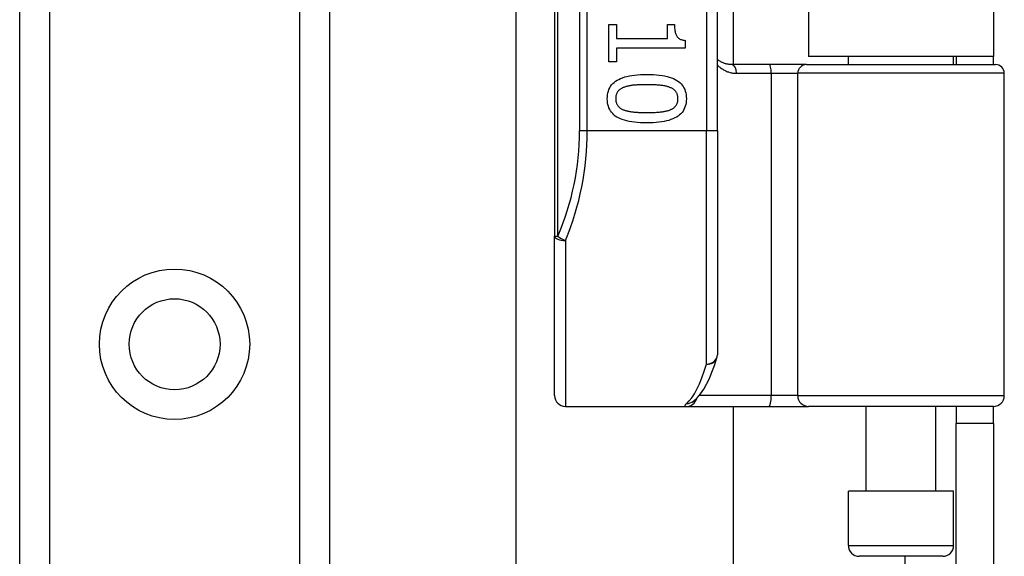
# Model space of a CAD drawing. Header units: inches. Extents: x 6 to 165, y 7 to 91.
# Tile 77 of 118: x 28.169 to 29.955, y 43.19 to 44.163. Entities that reach past the tile are written whole.
import ezdxf

# ---------------------------------------------------------------- set-up
doc = ezdxf.new("R2010")
doc.units = ezdxf.units.IN
doc.header["$MEASUREMENT"] = 0
doc.layers.add('Visible Edges(ANSI)', color=7, linetype='Continuous', lineweight=25)
doc.layers.add('Visible Tangent Edges(ANSI)', color=7, linetype='Continuous', lineweight=25)

msp = doc.modelspace()

# ---------------------------------------------------------------- linework, layer by layer
at = {"layer": 'Visible Edges(ANSI)'}
for p, q in [((28.1686, 15.6891), (28.1686, 60.634)), ((28.7306, 60.634), (28.7306, 15.6891)), ((29.1391, 45.6531), (29.1391, 43.7709)), ((29.4344, 43.962), (29.4344, 45.462)), ((29.4631, 45.3419), (29.4631, 44.0821)), ((29.5996, 45.3275), (29.5996, 44.0965)), ((29.9356, 45.3275), (29.9356, 44.0965)), ((29.0694, 32.047), (29.0694, 44.2761)), ((29.2376, 44.1545), (29.2517, 44.1545)), ((29.2376, 44.0873), (29.2376, 44.1545)), ((29.2517, 44.1545), (29.2517, 44.1295)), ((29.3441, 44.1545), (29.3567, 44.1545)), ((29.3441, 44.1295), (29.3441, 44.1545)), ((29.2517, 44.1295), (29.3441, 44.1295)), ((29.2517, 44.1118), (29.2517, 44.0873)), ((29.3759, 44.1118), (29.2517, 44.1118)), ((29.3759, 44.126), (29.3759, 44.1118)), ((29.9356, 44.0965), (29.5996, 44.0965)), ((29.6721, 44.0821), (29.6721, 44.0965)), ((29.8631, 44.0821), (29.8631, 44.0965)), ((29.8676, 44.0965), (29.8676, 44.0821)), ((29.9356, 44.0821), (29.9356, 44.0965)), ((29.2517, 44.0873), (29.2376, 44.0873)), ((29.5286, 44.0821), (29.4601, 44.0821)), ((29.5961, 44.0821), (29.5286, 44.0821)), ((29.5961, 44.0821), (29.9393, 44.0821)), ((29.9551, 43.4817), (29.9551, 44.0663)), ((29.4344, 43.962), (29.4344, 43.5557)), ((29.1391, 43.4817), (29.1391, 43.7709)), ((29.3905, 43.4711), (29.3909, 43.4714)), ((29.1588, 43.462), (29.3782, 43.462)), ((29.3782, 43.462), (29.5277, 43.462)), ((29.4631, 43.462), (29.4631, 32.861)), ((29.5277, 43.462), (29.6, 43.462)), ((29.9354, 43.462), (29.6, 43.462)), ((29.7046, 43.3085), (29.7046, 43.462)), ((29.8306, 43.3085), (29.8306, 43.462)), ((29.8676, 43.462), (29.8676, 43.431)), ((29.9356, 43.431), (29.9356, 43.462)), ((29.8676, 43.119), (29.8676, 43.431)), ((29.9356, 43.431), (29.8676, 43.431)), ((29.9356, 43.431), (29.9356, 43.119)), ((29.8631, 43.3085), (29.6721, 43.3085)), ((29.6721, 43.21), (29.6721, 43.3085)), ((29.8631, 43.21), (29.8631, 43.3085)), ((29.8434, 43.1904), (29.6918, 43.1904))]:
    msp.add_line(p, q, dxfattribs=at)
at = {"layer": 'Visible Edges(ANSI)', "flags": 128}
for points in [[(29.3567, 44.1545), (29.3567, 44.1522), (29.3568, 44.15), (29.3569, 44.1479), (29.3571, 44.1459), (29.3574, 44.144), (29.3577, 44.1422), (29.3581, 44.1405), (29.3585, 44.1389), (29.3589, 44.1375), (29.3595, 44.1361), (29.3601, 44.1348), (29.3607, 44.1336), (29.3614, 44.1326), (29.3622, 44.1316), (29.3632, 44.1307), (29.3642, 44.1298), (29.3653, 44.1291), (29.3665, 44.1284), (29.3678, 44.1278), (29.3692, 44.1273), (29.3708, 44.1269), (29.3724, 44.1265), (29.3741, 44.1262), (29.3759, 44.126)], [(29.4601, 44.0821), (29.4589, 44.0821), (29.4577, 44.0822), (29.4564, 44.0823), (29.4552, 44.0824), (29.454, 44.0826), (29.4528, 44.0828), (29.4517, 44.083), (29.4505, 44.0833), (29.4494, 44.0836), (29.4483, 44.0839), (29.4472, 44.0843), (29.4461, 44.0847), (29.445, 44.0851), (29.4439, 44.0856), (29.4429, 44.0861), (29.4419, 44.0866), (29.4409, 44.0871), (29.4399, 44.0877), (29.4389, 44.0883), (29.438, 44.0889), (29.437, 44.0896), (29.4361, 44.0903), (29.4352, 44.091), (29.4344, 44.0917)], [(29.2347, 44.0202), (29.2349, 44.0239), (29.2352, 44.0274), (29.2359, 44.0308), (29.2367, 44.034), (29.2378, 44.0371), (29.2392, 44.0399), (29.2408, 44.0426), (29.2426, 44.0452), (29.2447, 44.0475), (29.247, 44.0497), (29.2496, 44.0518), (29.2524, 44.0536), (29.2555, 44.0553), (29.2589, 44.0569), (29.2625, 44.0583), (29.2663, 44.0596), (29.2704, 44.0607), (29.2748, 44.0616), (29.2794, 44.0624), (29.2843, 44.0631), (29.2894, 44.0636), (29.2949, 44.064), (29.3005, 44.0642), (29.3064, 44.0643)], [(29.3064, 44.0643), (29.3125, 44.0642), (29.3183, 44.064), (29.3238, 44.0636), (29.3291, 44.0631), (29.334, 44.0624), (29.3387, 44.0616), (29.3431, 44.0606), (29.3473, 44.0595), (29.3511, 44.0582), (29.3547, 44.0568), (29.358, 44.0552), (29.361, 44.0535), (29.3637, 44.0516), (29.3663, 44.0496), (29.3685, 44.0474), (29.3706, 44.045), (29.3724, 44.0425), (29.3739, 44.0398), (29.3752, 44.0369), (29.3763, 44.0339), (29.3772, 44.0307), (29.3778, 44.0274), (29.3781, 44.0239), (29.3782, 44.0202)], [(29.2649, 44.0408), (29.2637, 44.0404), (29.2626, 44.0399), (29.2615, 44.0394), (29.2605, 44.0388), (29.2595, 44.0382), (29.2586, 44.0376), (29.2577, 44.0369), (29.2568, 44.0363), (29.256, 44.0355), (29.2553, 44.0348), (29.2546, 44.034), (29.2539, 44.0332), (29.2533, 44.0324), (29.2527, 44.0315), (29.2522, 44.0305), (29.2518, 44.0295), (29.2514, 44.0285), (29.251, 44.0275), (29.2507, 44.0264), (29.2505, 44.0252), (29.2503, 44.024), (29.2501, 44.0228), (29.2501, 44.0215), (29.25, 44.0202)], [(29.3064, 44.0455), (29.304, 44.0455), (29.3017, 44.0455), (29.2995, 44.0455), (29.2973, 44.0454), (29.2952, 44.0454), (29.2931, 44.0453), (29.2911, 44.0452), (29.2892, 44.0451), (29.2874, 44.045), (29.2856, 44.0449), (29.2839, 44.0448), (29.2822, 44.0446), (29.2806, 44.0445), (29.279, 44.0443), (29.2775, 44.0441), (29.276, 44.0438), (29.2745, 44.0436), (29.273, 44.0432), (29.2716, 44.0429), (29.2702, 44.0426), (29.2688, 44.0422), (29.2675, 44.0418), (29.2662, 44.0413), (29.2649, 44.0408)], [(29.3484, 44.0407), (29.3472, 44.0412), (29.346, 44.0416), (29.3447, 44.042), (29.3433, 44.0424), (29.3419, 44.0428), (29.3405, 44.0431), (29.339, 44.0434), (29.3374, 44.0437), (29.3358, 44.0439), (29.3341, 44.0441), (29.3324, 44.0444), (29.3307, 44.0445), (29.3289, 44.0447), (29.327, 44.0448), (29.3251, 44.045), (29.3232, 44.0451), (29.3212, 44.0452), (29.3192, 44.0453), (29.3172, 44.0454), (29.3151, 44.0454), (29.313, 44.0455), (29.3109, 44.0455), (29.3087, 44.0455), (29.3064, 44.0455)], [(29.3629, 44.0202), (29.3629, 44.0215), (29.3628, 44.0227), (29.3627, 44.0239), (29.3625, 44.025), (29.3623, 44.0261), (29.362, 44.0272), (29.3617, 44.0282), (29.3613, 44.0292), (29.3609, 44.0302), (29.3604, 44.0311), (29.3599, 44.032), (29.3593, 44.0329), (29.3587, 44.0337), (29.358, 44.0345), (29.3573, 44.0352), (29.3565, 44.0359), (29.3557, 44.0366), (29.3548, 44.0373), (29.3538, 44.038), (29.3529, 44.0386), (29.3518, 44.0392), (29.3507, 44.0397), (29.3496, 44.0402), (29.3484, 44.0407)], [(29.3065, 43.9762), (29.3005, 43.9763), (29.2947, 43.9765), (29.2892, 43.9769), (29.284, 43.9774), (29.2791, 43.9781), (29.2744, 43.9789), (29.27, 43.9799), (29.2659, 43.981), (29.262, 43.9823), (29.2584, 43.9837), (29.2551, 43.9852), (29.2521, 43.987), (29.2493, 43.9888), (29.2468, 43.9909), (29.2445, 43.9931), (29.2425, 43.9955), (29.2407, 43.998), (29.2391, 44.0007), (29.2378, 44.0035), (29.2367, 44.0065), (29.2358, 44.0097), (29.2352, 44.013), (29.2349, 44.0165), (29.2347, 44.0202)], [(29.25, 44.0202), (29.2501, 44.0189), (29.2501, 44.0177), (29.2503, 44.0166), (29.2504, 44.0154), (29.2507, 44.0143), (29.2509, 44.0133), (29.2513, 44.0122), (29.2517, 44.0112), (29.2521, 44.0103), (29.2526, 44.0094), (29.2531, 44.0085), (29.2537, 44.0076), (29.2543, 44.0068), (29.255, 44.006), (29.2557, 44.0053), (29.2565, 44.0046), (29.2573, 44.0039), (29.2582, 44.0032), (29.2591, 44.0026), (29.2601, 44.002), (29.2612, 44.0014), (29.2622, 44.0009), (29.2634, 44.0003), (29.2646, 43.9999)], [(29.3782, 44.0202), (29.3781, 44.0165), (29.3777, 44.013), (29.3771, 44.0096), (29.3762, 44.0064), (29.3751, 44.0034), (29.3738, 44.0005), (29.3722, 43.9978), (29.3703, 43.9953), (29.3682, 43.9929), (29.3658, 43.9907), (29.3632, 43.9887), (29.3604, 43.9869), (29.3573, 43.9852), (29.3539, 43.9836), (29.3503, 43.9822), (29.3464, 43.9809), (29.3423, 43.9798), (29.338, 43.9789), (29.3334, 43.978), (29.3285, 43.9774), (29.3234, 43.9769), (29.318, 43.9765), (29.3124, 43.9763), (29.3065, 43.9762)], [(29.3486, 44), (29.3498, 44.0005), (29.3509, 44.001), (29.3519, 44.0015), (29.353, 44.0021), (29.3539, 44.0027), (29.3548, 44.0033), (29.3557, 44.0039), (29.3565, 44.0046), (29.3573, 44.0053), (29.358, 44.0061), (29.3587, 44.0068), (29.3593, 44.0076), (29.3599, 44.0085), (29.3604, 44.0093), (29.3609, 44.0102), (29.3613, 44.0112), (29.3617, 44.0122), (29.362, 44.0132), (29.3623, 44.0143), (29.3625, 44.0154), (29.3627, 44.0165), (29.3628, 44.0177), (29.3629, 44.0189), (29.3629, 44.0202)], [(29.2646, 43.9999), (29.2657, 43.9994), (29.2669, 43.999), (29.2682, 43.9986), (29.2695, 43.9983), (29.2709, 43.9979), (29.2723, 43.9976), (29.2738, 43.9973), (29.2753, 43.997), (29.2768, 43.9967), (29.2785, 43.9965), (29.2801, 43.9963), (29.2819, 43.9961), (29.2836, 43.9959), (29.2855, 43.9957), (29.2873, 43.9956), (29.2893, 43.9955), (29.2913, 43.9953), (29.2933, 43.9952), (29.2954, 43.9951), (29.2975, 43.9951), (29.2997, 43.995), (29.3019, 43.995), (29.3042, 43.995), (29.3065, 43.995)], [(29.3065, 43.995), (29.3089, 43.995), (29.3112, 43.995), (29.3134, 43.995), (29.3156, 43.9951), (29.3177, 43.9951), (29.3198, 43.9952), (29.3218, 43.9953), (29.3238, 43.9955), (29.3257, 43.9956), (29.3276, 43.9957), (29.3294, 43.9959), (29.3312, 43.9961), (29.3329, 43.9963), (29.3346, 43.9965), (29.3362, 43.9967), (29.3377, 43.997), (29.3393, 43.9973), (29.3408, 43.9976), (29.3422, 43.9979), (29.3436, 43.9983), (29.3449, 43.9987), (29.3462, 43.9991), (29.3474, 43.9995), (29.3486, 44)], [(29.3909, 43.4714), (29.3979, 43.4777), (29.404, 43.4851), (29.4097, 43.4934), (29.4149, 43.5027), (29.4199, 43.513), (29.4246, 43.5243), (29.4292, 43.5366), (29.4335, 43.55)]]:
    msp.add_lwpolyline(points, dxfattribs=at)
at = {"layer": 'Visible Edges(ANSI)'}
msp.add_circle((28.4496, 43.5749), 0.0825, dxfattribs=at)
for centre, radius, start, end in [((29.9393, 44.0663), 0.0157, 0, 90), ((29.4147, 43.5557), 0.0197, 342.9585, 0), ((29.1588, 43.4817), 0.0197, 180, 270), ((29.9354, 43.4817), 0.0197, 270, 0), ((29.6918, 43.21), 0.0197, 180, 270), ((29.8434, 43.21), 0.0197, 270, 0)]:
    msp.add_arc(centre, radius, start, end, dxfattribs=at)
at = {"layer": 'Visible Tangent Edges(ANSI)'}
for p, q in [((28.2224, 60.634), (28.2224, 15.6891)), ((28.6767, 15.6891), (28.6767, 60.634)), ((29.1448, 43.7709), (29.1448, 45.6531)), ((29.1845, 45.462), (29.1845, 43.962)), ((29.1984, 43.962), (29.1984, 45.462)), ((29.4147, 45.462), (29.4147, 43.962)), ((29.4693, 44.0663), (29.5321, 44.0663)), ((29.5321, 44.0663), (29.5803, 44.0663)), ((29.5321, 44.0663), (29.5321, 43.4817)), ((29.9551, 44.0663), (29.5803, 44.0663)), ((29.5803, 43.4817), (29.5803, 44.0663)), ((29.1984, 43.962), (29.1845, 43.962)), ((29.4147, 43.962), (29.1984, 43.962)), ((29.4344, 43.962), (29.4147, 43.962)), ((29.4147, 43.5391), (29.4147, 43.962)), ((29.1391, 43.7709), (29.1448, 43.7709)), ((29.1588, 43.7631), (29.1588, 43.462)), ((29.5321, 43.4817), (29.4014, 43.4817)), ((29.5803, 43.4817), (29.5321, 43.4817)), ((29.5803, 43.4817), (29.9551, 43.4817)), ((29.6721, 43.21), (29.8631, 43.21)), ((29.7746, 43.1904), (29.7746, 33.1327))]:
    msp.add_line(p, q, dxfattribs=at)
at = {"layer": 'Visible Tangent Edges(ANSI)', "flags": 128}
for points in [[(29.4344, 44.0816), (29.4355, 44.0804), (29.4367, 44.0793), (29.4379, 44.0782), (29.4391, 44.0772), (29.4404, 44.0762), (29.4417, 44.0752), (29.443, 44.0743), (29.4444, 44.0735), (29.4458, 44.0726), (29.4472, 44.0719), (29.4486, 44.0711), (29.45, 44.0705), (29.4515, 44.0698), (29.453, 44.0692), (29.4546, 44.0687), (29.4561, 44.0682), (29.4577, 44.0678), (29.4593, 44.0674), (29.4609, 44.0671), (29.4625, 44.0668), (29.4642, 44.0666), (29.4659, 44.0665), (29.4676, 44.0664), (29.4693, 44.0663)], [(29.3789, 43.4675), (29.3783, 43.4671), (29.3778, 43.4666), (29.3774, 43.4662), (29.377, 43.4658), (29.3766, 43.4655), (29.3763, 43.4651), (29.376, 43.4648), (29.3758, 43.4645), (29.3756, 43.4642), (29.3755, 43.4639), (29.3754, 43.4636), (29.3753, 43.4634), (29.3753, 43.4632), (29.3753, 43.463), (29.3754, 43.4628), (29.3756, 43.4626), (29.3757, 43.4625), (29.3759, 43.4624), (29.3762, 43.4623), (29.3765, 43.4622), (29.3769, 43.4621), (29.3773, 43.4621), (29.3777, 43.462), (29.3782, 43.462)]]:
    msp.add_lwpolyline(points, dxfattribs=at)
at = {"layer": 'Visible Tangent Edges(ANSI)'}
msp.add_circle((28.4496, 43.5749), 0.1363, dxfattribs=at)
msp.add_arc((28.7042, 43.962), 0.4803, 336.5561, 0, dxfattribs=at)
for centre, major_axis, ratio, start_param, end_param in [((29.4601, 44.0663), (0, 0.0157), 0.580671, 4.712389, 6.283185), ((29.5286, 44.0663), (0, 0.0157), 0.225879, 4.712389, 6.283185), ((29.5961, 44.0663), (0, 0.0157), 0.998608, 0, 1.570796), ((28.7181, 43.962), (0, 0.5), 0.96063, 4.303216, 4.712389), ((29.1588, 43.7709), (-0.0197, 0), 0.39785, 0, 1.570796), ((29.1588, 43.7709), (-0.0181, 0.0078), 0.369668, 0.864875, 1.72975), ((29.4147, 43.5557), (0.0197, 0), 0.845842, 4.712389, 6.283185), ((29.3651, 43.962), (0, -0.5), 0.185699, 0.148494, 0.562654), ((29.4147, 43.5557), (0.0188, -0.0058), 0.834757, 4.962887, 6.283185), ((29.3782, 43.4817), (0, -0.0197), 0.985236, 0, 1.320384), ((29.3789, 43.487), (0.012, -0.0156), 0.971402, 5.610492, 6.283185), ((29.5277, 43.4817), (0, -0.0197), 0.225879, 0, 1.570796), ((29.6, 43.4817), (0, -0.0197), 0.998608, 4.712389, 6.283185)]:
    msp.add_ellipse(centre, major_axis=major_axis, ratio=ratio, start_param=start_param, end_param=end_param, dxfattribs=at)

doc.saveas('drawing.dxf')
